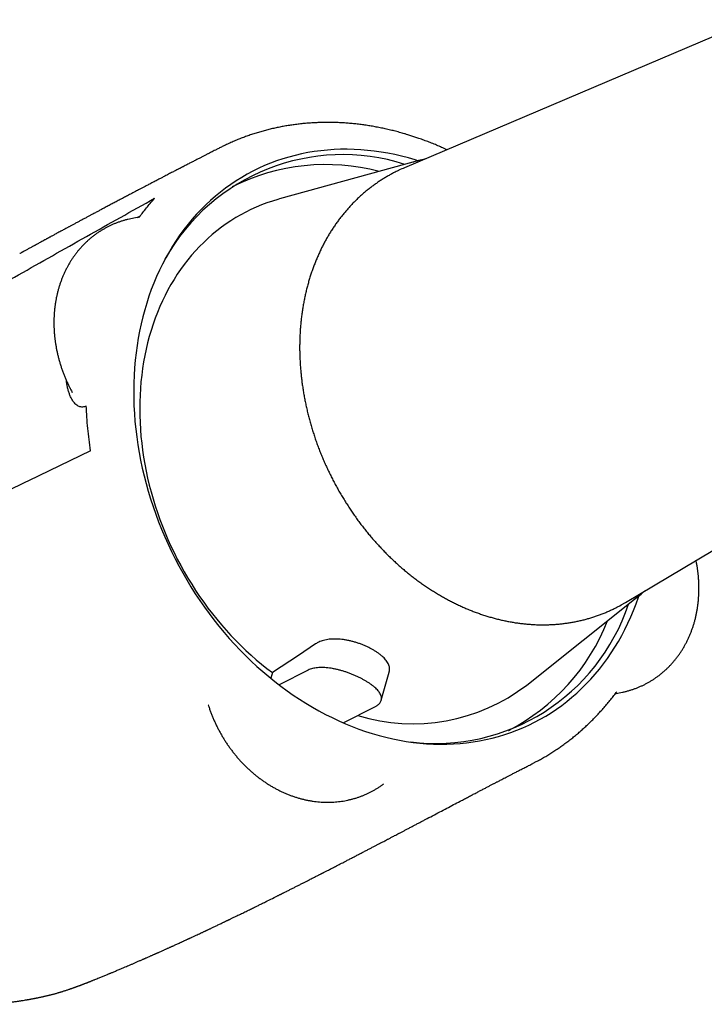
# Model space of a CAD drawing. Header units: millimetres. Extents: x 8 to 1080, y 12 to 906.
# Tile 12 of 76: x 74 to 107, y 826 to 873. Entities that reach past the tile are written whole.
import ezdxf

# ---------------------------------------------------------------- set-up
doc = ezdxf.new("R2010")
doc.units = ezdxf.units.MM

msp = doc.modelspace()

# ---------------------------------------------------------------- linework, layer by layer
at = {"color": 7, "linetype": 'Continuous', "lineweight": 30}
for p, q in [((108.801, 872.659), (92.398, 865.691)), ((93.067, 866.027), (86.519, 864.226)), ((84.358, 864.83), (84.296, 864.798)), ((102.796, 845.233), (118.094, 854.375)), ((98.147, 841.347), (103.462, 845.574)), ((87.864, 842.045), (86.5, 841.352)), ((86.184, 841.929), (86.108, 841.661)), ((91.303, 840.628), (91.679, 841.957)), ((83.169, 840.392), (83.166, 840.404)), ((89.519, 839.566), (91.003, 840.321)), ((97.3, 839.213), (97.361, 839.245))]:
    msp.add_line(p, q, dxfattribs=at)
at = {"color": 7, "linetype": 'Continuous', "lineweight": 30, "flags": 128}
for points in [[(93.03, 866.017), (92.897, 866.058), (92.578, 866.151), (92.258, 866.234), (91.937, 866.308), (91.617, 866.373), (91.297, 866.428), (90.977, 866.473), (90.658, 866.509), (90.34, 866.536), (90.023, 866.553), (89.707, 866.56), (89.392, 866.558), (89.08, 866.546), (88.769, 866.524), (88.46, 866.493), (88.154, 866.453), (87.85, 866.403), (87.549, 866.343), (87.251, 866.274), (86.957, 866.195), (86.665, 866.108), (86.377, 866.011), (86.093, 865.904), (85.813, 865.789), (85.537, 865.664), (85.266, 865.531), (84.999, 865.388), (84.736, 865.237), (84.479, 865.077), (84.227, 864.909), (83.98, 864.732), (83.738, 864.547), (83.502, 864.353), (83.272, 864.152), (83.047, 863.942), (82.829, 863.725), (82.617, 863.5), (82.411, 863.268), (82.212, 863.028), (82.019, 862.781), (81.833, 862.527), (81.654, 862.266), (81.482, 861.999), (81.317, 861.725), (81.16, 861.445), (81.009, 861.158), (80.867, 860.866), (80.731, 860.568), (80.604, 860.265), (80.484, 859.956), (80.372, 859.643), (80.268, 859.324), (80.172, 859.001), (80.084, 858.673), (80.003, 858.342), (79.932, 858.006), (79.868, 857.666), (79.812, 857.323), (79.765, 856.977), (79.726, 856.628), (79.696, 856.276), (79.674, 855.921), (79.66, 855.564), (79.654, 855.205), (79.657, 854.845), (79.669, 854.482), (79.688, 854.119), (79.716, 853.754), (79.753, 853.388), (79.798, 853.022), (79.851, 852.656), (79.912, 852.289), (79.981, 851.923), (80.059, 851.557), (80.145, 851.192), (80.239, 850.828), (80.34, 850.465), (80.45, 850.103), (80.568, 849.743), (80.693, 849.385), (80.826, 849.029), (80.966, 848.676), (81.114, 848.325), (81.27, 847.977), (81.433, 847.633), (81.602, 847.291), (81.779, 846.954), (81.963, 846.62), (82.154, 846.29), (82.351, 845.965), (82.555, 845.644), (82.765, 845.327), (82.982, 845.016), (83.205, 844.71), (83.433, 844.409), (83.668, 844.114), (83.908, 843.825), (84.153, 843.541), (84.404, 843.264), (84.66, 842.993), (84.921, 842.729), (85.186, 842.472), (85.456, 842.221), (85.731, 841.978), (86.01, 841.741), (86.293, 841.512), (86.58, 841.291), (86.87, 841.078), (87.164, 840.872), (87.461, 840.674), (87.761, 840.485), (88.064, 840.304), (88.369, 840.131)], [(86.519, 864.226), (86.44, 864.203), (86.18, 864.124), (85.923, 864.037), (85.669, 863.941), (85.418, 863.838), (85.172, 863.726), (84.929, 863.606), (84.691, 863.478), (84.456, 863.342), (84.226, 863.198), (84.001, 863.047), (83.78, 862.888), (83.565, 862.722), (83.354, 862.548), (83.148, 862.367), (82.948, 862.179), (82.753, 861.984), (82.564, 861.782), (82.38, 861.574), (82.203, 861.359), (82.031, 861.137), (81.865, 860.909), (81.706, 860.675), (81.553, 860.435), (81.406, 860.19), (81.266, 859.938), (81.132, 859.682), (81.005, 859.42), (80.885, 859.153), (80.772, 858.881), (80.665, 858.604), (80.566, 858.323), (80.474, 858.037), (80.389, 857.748), (80.311, 857.454), (80.24, 857.157), (80.177, 856.856), (80.121, 856.552), (80.072, 856.245), (80.031, 855.935), (79.997, 855.622), (79.971, 855.307), (79.952, 854.989), (79.941, 854.669), (79.937, 854.348), (79.941, 854.025), (79.953, 853.701), (79.971, 853.375), (79.998, 853.049), (80.032, 852.722), (80.073, 852.394), (80.122, 852.066), (80.178, 851.738), (80.241, 851.411), (80.312, 851.084), (80.39, 850.757), (80.475, 850.431), (80.567, 850.107), (80.667, 849.784), (80.773, 849.462), (80.887, 849.142), (81.007, 848.824), (81.134, 848.508), (81.268, 848.195), (81.408, 847.885), (81.555, 847.577), (81.708, 847.272), (81.868, 846.971), (82.033, 846.673), (82.205, 846.378), (82.383, 846.088), (82.567, 845.802), (82.756, 845.52), (82.951, 845.242), (83.151, 844.97), (83.357, 844.702), (83.568, 844.439), (83.783, 844.181), (84.004, 843.929), (84.23, 843.682), (84.46, 843.441), (84.694, 843.206), (84.933, 842.977), (85.175, 842.755), (85.422, 842.538), (85.672, 842.329), (85.926, 842.126), (86.184, 841.929)], [(88.369, 840.131), (88.677, 839.966), (88.988, 839.811), (89.3, 839.664), (89.614, 839.526), (89.929, 839.396), (90.246, 839.276), (90.564, 839.165), (90.883, 839.063), (91.202, 838.971), (91.522, 838.887), (91.843, 838.814), (92.163, 838.749), (92.483, 838.694), (92.803, 838.648), (93.122, 838.612), (93.44, 838.586), (93.757, 838.569), (94.073, 838.562), (94.388, 838.564), (94.7, 838.576), (95.011, 838.598), (95.32, 838.629), (95.626, 838.669), (95.93, 838.719), (96.231, 838.779), (96.529, 838.848), (96.823, 838.926), (97.115, 839.014), (97.403, 839.111), (97.687, 839.218), (97.967, 839.333), (98.243, 839.458), (98.514, 839.591), (98.781, 839.733), (99.044, 839.885), (99.301, 840.045), (99.553, 840.213), (99.8, 840.39), (100.042, 840.575), (100.278, 840.769), (100.508, 840.97), (100.733, 841.18), (100.951, 841.397), (101.163, 841.622), (101.369, 841.854), (101.568, 842.094), (101.761, 842.341), (101.947, 842.595), (102.126, 842.856), (102.298, 843.123), (102.463, 843.397), (102.62, 843.677), (102.771, 843.963), (102.913, 844.256), (103.049, 844.553), (103.176, 844.857), (103.296, 845.165), (103.408, 845.479), (103.432, 845.551)], [(102.529, 845.08), (102.593, 845.115), (102.796, 845.233)], [(88.215, 843.284), (87.403, 842.743), (86.184, 841.929)]]:
    msp.add_lwpolyline(points, dxfattribs=at)
at = {"color": 7, "linetype": 'Continuous', "lineweight": 30}
for centre, radius, start, end in [((89.493, 856.736), 9.571, 72.2014, 150.9236), ((95.052, 858.813), 7.483, 102.9775, 107.9439), ((88.698, 856.02), 9.82, 75.2121, 116.6445), ((95.232, 859.02), 7.248, 113.0174, 115.2996), ((98.801, 851.435), 7.488, 306.2116, 310.9044), ((93.849, 848.165), 9.572, 262.9673, 341.6745), ((92.797, 847.948), 9.827, 297.2543, 338.6559), ((92.802, 848.269), 8.746, 252.745, 307.6761)]:
    msp.add_arc(centre, radius, start, end, dxfattribs=at)
for points, knots in [([(92.424, 867.282), (92.417, 867.284), (92.329, 867.311), (92.16, 867.358), (91.918, 867.422), (91.675, 867.482), (91.433, 867.536), (91.192, 867.586), (90.951, 867.631), (90.713, 867.671), (90.474, 867.706), (90.235, 867.737), (89.994, 867.764), (89.754, 867.785), (89.514, 867.802), (89.275, 867.814), (89.036, 867.822), (88.798, 867.825), (88.561, 867.822), (88.325, 867.816), (88.089, 867.804), (87.854, 867.788), (87.62, 867.767), (87.387, 867.742), (87.155, 867.711), (86.924, 867.677), (86.695, 867.637), (86.468, 867.593), (86.242, 867.545), (86.019, 867.492), (85.796, 867.434), (85.576, 867.372), (85.357, 867.305), (85.139, 867.233), (84.923, 867.158), (84.709, 867.077), (84.496, 866.992), (84.284, 866.903), (84.075, 866.809), (83.878, 866.715), (83.75, 866.651), (83.691, 866.621)], [0, 0, 0, 0, 0.002524, 0.029361, 0.056183, 0.082968, 0.109692, 0.136335, 0.162874, 0.189234, 0.215107, 0.241707, 0.268255, 0.294758, 0.321222, 0.347653, 0.374059, 0.400446, 0.426821, 0.453191, 0.479563, 0.505942, 0.532335, 0.558697, 0.585056, 0.611364, 0.637602, 0.663781, 0.689913, 0.716011, 0.742085, 0.76815, 0.794216, 0.820292, 0.84639, 0.872523, 0.898703, 0.925011, 0.951076, 0.977194, 1, 1, 1, 1]), ([(94.393, 866.538), (94.349, 866.559), (94.227, 866.615), (94.025, 866.703), (93.789, 866.803), (93.552, 866.897), (93.314, 866.988), (93.093, 867.067), (92.885, 867.138), (92.693, 867.2), (92.539, 867.248), (92.45, 867.274), (92.426, 867.281)], [0, 0, 0, 0, 0.068632, 0.189486, 0.310315, 0.431105, 0.551841, 0.672509, 0.766989, 0.864417, 0.962965, 1, 1, 1, 1]), ([(83.691, 866.621), (83.666, 866.608), (83.602, 866.575), (83.502, 866.524), (83.395, 866.47), (83.305, 866.423), (83.23, 866.385), (83.169, 866.354), (83.114, 866.325), (83.059, 866.297), (83.003, 866.268), (82.943, 866.238), (82.883, 866.207), (82.822, 866.176), (82.76, 866.144), (82.693, 866.109), (82.62, 866.072), (82.543, 866.032), (82.465, 865.992), (82.391, 865.954), (82.322, 865.918), (82.245, 865.878), (82.163, 865.836), (82.078, 865.792), (82.009, 865.757), (81.955, 865.729), (81.913, 865.707), (81.874, 865.687), (81.839, 865.669), (81.803, 865.65), (81.762, 865.629), (81.708, 865.601), (81.641, 865.566), (81.566, 865.527), (81.481, 865.483), (81.392, 865.437), (81.299, 865.389), (81.21, 865.342), (81.125, 865.298), (81.049, 865.259), (80.979, 865.222), (80.911, 865.187), (80.837, 865.148), (80.754, 865.105), (80.663, 865.057), (80.565, 865.006), (80.462, 864.952), (80.363, 864.901), (80.275, 864.855), (80.2, 864.816), (80.134, 864.781), (80.072, 864.749), (80.012, 864.717), (79.95, 864.684), (79.874, 864.645), (79.784, 864.597), (79.677, 864.541), (79.568, 864.484), (79.462, 864.428), (79.363, 864.376), (79.269, 864.327), (79.174, 864.276), (79.075, 864.224), (78.944, 864.155), (78.783, 864.07), (78.595, 863.97), (78.408, 863.871), (78.256, 863.79), (78.142, 863.73), (78.068, 863.69), (77.998, 863.653), (77.927, 863.615), (77.852, 863.575), (77.771, 863.532), (77.677, 863.482), (77.569, 863.424), (77.444, 863.357), (77.331, 863.297), (77.234, 863.245), (77.159, 863.205), (77.092, 863.168), (77.024, 863.132), (76.956, 863.096), (76.886, 863.058), (76.819, 863.022), (76.755, 862.987), (76.697, 862.956), (76.645, 862.928), (76.598, 862.903), (76.546, 862.875), (76.487, 862.843), (76.418, 862.806), (76.342, 862.765), (76.261, 862.721), (76.176, 862.675), (76.09, 862.629), (76.008, 862.584), (75.933, 862.544), (75.869, 862.509), (75.812, 862.479), (75.764, 862.452), (75.721, 862.429), (75.687, 862.411), (75.662, 862.397), (75.642, 862.386), (75.619, 862.374), (75.591, 862.358), (75.555, 862.339), (75.515, 862.317), (75.454, 862.284), (75.378, 862.242), (75.291, 862.195), (75.213, 862.153), (75.145, 862.116), (75.094, 862.088), (75.058, 862.068), (75.032, 862.054), (75.003, 862.038), (74.966, 862.018), (74.923, 861.995), (74.876, 861.969), (74.82, 861.938), (74.758, 861.905), (74.69, 861.867), (74.624, 861.831), (74.563, 861.798), (74.52, 861.774), (74.493, 861.759), (74.478, 861.751), (74.464, 861.744), (74.451, 861.736), (74.434, 861.727), (74.411, 861.714), (74.378, 861.696), (74.337, 861.674), (74.307, 861.657), (74.292, 861.649)], [0, 0, 0, 0, 0.008042, 0.020938, 0.032626, 0.043107, 0.050495, 0.057138, 0.063035, 0.06848, 0.074967, 0.081467, 0.08798, 0.094507, 0.101108, 0.108318, 0.116256, 0.124878, 0.133353, 0.141371, 0.148931, 0.156033, 0.166268, 0.175416, 0.183706, 0.188553, 0.193066, 0.197245, 0.201091, 0.204629, 0.208689, 0.214657, 0.221904, 0.230367, 0.239043, 0.249196, 0.259157, 0.268928, 0.278197, 0.28642, 0.293587, 0.300548, 0.308381, 0.317336, 0.32728, 0.337791, 0.348839, 0.360423, 0.369306, 0.377296, 0.384394, 0.390668, 0.396997, 0.403643, 0.410624, 0.421151, 0.432591, 0.444693, 0.456082, 0.466553, 0.476159, 0.486201, 0.496836, 0.507895, 0.528037, 0.547913, 0.56774, 0.587687, 0.596143, 0.60394, 0.61109, 0.618399, 0.626378, 0.634974, 0.643949, 0.656206, 0.66928, 0.683464, 0.692069, 0.699961, 0.707083, 0.713436, 0.721299, 0.728625, 0.735596, 0.742247, 0.749045, 0.7538, 0.758689, 0.763898, 0.77008, 0.777293, 0.785537, 0.794051, 0.803006, 0.812344, 0.821078, 0.828849, 0.835656, 0.8415, 0.846495, 0.85099, 0.855009, 0.857055, 0.858953, 0.861207, 0.864184, 0.867883, 0.872305, 0.877011, 0.887026, 0.896127, 0.904315, 0.911463, 0.917416, 0.920235, 0.922704, 0.925647, 0.929446, 0.934103, 0.939196, 0.94429, 0.951427, 0.958568, 0.9657, 0.972137, 0.977495, 0.979189, 0.980737, 0.982141, 0.983401, 0.984977, 0.987242, 0.990796, 0.995305, 1, 1, 1, 1]), ([(92.132, 865.571), (92.117, 865.564), (92.045, 865.53), (91.918, 865.466), (91.752, 865.379), (91.588, 865.286), (91.426, 865.19), (91.267, 865.089), (91.111, 864.984), (90.956, 864.875), (90.805, 864.762), (90.656, 864.645), (90.51, 864.524), (90.367, 864.4), (90.226, 864.271), (90.089, 864.138), (89.954, 864.002), (89.822, 863.862), (89.694, 863.718), (89.568, 863.571), (89.446, 863.42), (89.327, 863.266), (89.212, 863.109), (89.099, 862.948), (88.99, 862.784), (88.885, 862.616), (88.783, 862.446), (88.684, 862.272), (88.59, 862.096), (88.498, 861.917), (88.411, 861.734), (88.327, 861.549), (88.246, 861.362), (88.17, 861.172), (88.097, 860.979), (88.028, 860.784), (87.963, 860.586), (87.912, 860.419), (87.883, 860.317), (87.873, 860.282)], [0, 0, 0, 0, 0.007457, 0.035351, 0.063245, 0.091138, 0.119032, 0.146926, 0.174822, 0.20272, 0.230619, 0.258522, 0.286427, 0.314335, 0.342247, 0.370164, 0.398084, 0.426009, 0.453938, 0.481873, 0.509812, 0.537756, 0.565706, 0.593661, 0.621621, 0.649586, 0.677556, 0.705531, 0.733511, 0.761497, 0.789486, 0.817481, 0.84548, 0.873483, 0.90149, 0.929501, 0.957515, 0.985533, 1, 1, 1, 1]), ([(71.076, 858.849), (72.129, 859.45), (74.236, 860.652), (77.423, 862.453), (79.568, 863.654), (80.641, 864.255)], [0, 0, 0, 0, 0.333329, 0.666661, 1, 1, 1, 1]), ([(79.971, 863.431), (80.024, 863.502), (80.131, 863.644), (80.297, 863.852), (80.467, 864.056), (80.582, 864.189), (80.641, 864.255), (80.641, 864.255)], [0, 0, 0, 0, 0.249774, 0.49963, 0.749746, 0.999954, 1, 1, 1, 1]), ([(79.942, 863.358), (79.9, 863.353), (79.808, 863.343), (79.669, 863.32), (79.525, 863.293), (79.383, 863.261), (79.242, 863.224), (79.103, 863.183), (78.965, 863.137), (78.829, 863.087), (78.696, 863.032), (78.564, 862.973), (78.434, 862.909), (78.307, 862.841), (78.182, 862.769), (78.059, 862.693), (77.939, 862.613), (77.822, 862.528), (77.707, 862.44), (77.595, 862.348), (77.486, 862.252), (77.38, 862.152), (77.277, 862.048), (77.177, 861.941), (77.081, 861.83), (76.987, 861.716), (76.897, 861.598), (76.811, 861.477), (76.728, 861.353), (76.648, 861.226), (76.573, 861.095), (76.501, 860.962), (76.432, 860.826), (76.368, 860.687), (76.308, 860.546), (76.251, 860.402), (76.199, 860.255), (76.151, 860.107), (76.106, 859.956), (76.066, 859.803), (76.031, 859.648), (75.999, 859.492), (75.972, 859.334), (75.949, 859.174), (75.931, 859.013), (75.916, 858.851), (75.907, 858.688), (75.901, 858.524), (75.9, 858.36), (75.903, 858.194), (75.911, 858.029), (75.923, 857.862), (75.939, 857.696), (75.96, 857.53), (75.985, 857.363), (76.014, 857.197), (76.047, 857.031), (76.085, 856.866), (76.127, 856.702), (76.173, 856.538), (76.223, 856.375), (76.277, 856.213), (76.335, 856.052), (76.397, 855.893), (76.463, 855.735), (76.532, 855.578), (76.606, 855.423), (76.683, 855.27), (76.737, 855.168), (76.765, 855.118), (76.766, 855.117)], [0, 0, 0, 0, 0.012794, 0.027444, 0.042063, 0.056655, 0.07122, 0.085763, 0.100286, 0.114791, 0.129282, 0.143762, 0.158234, 0.172701, 0.187166, 0.201631, 0.216101, 0.230577, 0.245065, 0.259565, 0.274082, 0.288619, 0.303177, 0.31776, 0.332369, 0.347007, 0.361675, 0.376376, 0.39111, 0.405879, 0.420682, 0.435521, 0.450396, 0.465306, 0.480252, 0.495232, 0.510246, 0.525292, 0.54037, 0.555477, 0.570613, 0.585776, 0.600963, 0.616174, 0.631405, 0.646656, 0.661925, 0.67721, 0.692509, 0.70782, 0.723142, 0.738474, 0.753815, 0.769163, 0.784517, 0.799876, 0.81524, 0.830607, 0.845978, 0.861351, 0.876727, 0.892104, 0.907483, 0.922864, 0.938246, 0.95363, 0.969014, 0.9844, 0.999788, 1, 1, 1, 1]), ([(79.82, 863.343), (79.841, 863.356), (79.894, 863.391), (79.941, 863.416), (79.971, 863.431)], [0, 0, 0, 0, 0.383021, 1, 1, 1, 1]), ([(87.873, 860.282), (87.863, 860.247), (87.834, 860.143), (87.789, 859.971), (87.74, 859.765), (87.695, 859.557), (87.653, 859.347), (87.616, 859.136), (87.583, 858.922), (87.554, 858.708), (87.529, 858.492), (87.508, 858.274), (87.491, 858.055), (87.478, 857.835), (87.469, 857.614), (87.464, 857.392), (87.463, 857.169), (87.467, 856.945), (87.474, 856.72), (87.486, 856.495), (87.502, 856.269), (87.521, 856.043), (87.545, 855.817), (87.573, 855.59), (87.605, 855.363), (87.641, 855.136), (87.681, 854.909), (87.724, 854.683), (87.772, 854.456), (87.824, 854.23), (87.88, 854.004), (87.939, 853.779), (88.003, 853.554), (88.07, 853.331), (88.141, 853.107), (88.216, 852.885), (88.295, 852.664), (88.378, 852.444), (88.464, 852.225), (88.554, 852.007), (88.647, 851.791), (88.744, 851.576), (88.845, 851.363), (88.949, 851.151), (89.056, 850.941), (89.167, 850.733), (89.281, 850.527), (89.399, 850.322), (89.52, 850.12), (89.644, 849.92), (89.771, 849.722), (89.901, 849.527), (90.035, 849.334), (90.171, 849.143), (90.31, 848.955), (90.452, 848.769), (90.597, 848.587), (90.745, 848.407), (90.896, 848.23), (91.049, 848.056), (91.205, 847.885), (91.363, 847.717), (91.523, 847.552), (91.686, 847.39), (91.852, 847.232), (92.019, 847.077), (92.189, 846.925), (92.361, 846.777), (92.535, 846.633), (92.711, 846.492), (92.888, 846.355), (93.068, 846.222), (93.249, 846.092), (93.432, 845.966), (93.616, 845.845), (93.802, 845.727), (93.989, 845.613), (94.178, 845.503), (94.368, 845.397), (94.559, 845.296), (94.752, 845.199), (94.945, 845.105), (95.139, 845.017), (95.334, 844.932), (95.53, 844.852), (95.726, 844.776), (95.923, 844.705), (96.121, 844.638), (96.319, 844.575), (96.518, 844.517), (96.716, 844.464), (96.915, 844.415), (97.114, 844.371), (97.313, 844.331), (97.512, 844.296), (97.711, 844.265), (97.909, 844.239), (98.107, 844.218), (98.305, 844.202), (98.502, 844.19), (98.699, 844.182), (98.895, 844.18), (99.091, 844.182), (99.285, 844.189), (99.479, 844.2), (99.671, 844.216), (99.863, 844.237), (100.053, 844.262), (100.242, 844.292), (100.43, 844.326), (100.616, 844.366), (100.801, 844.409), (100.985, 844.457), (101.166, 844.51), (101.346, 844.568), (101.525, 844.629), (101.701, 844.696), (101.876, 844.766), (102.048, 844.841), (102.219, 844.921), (102.378, 845), (102.48, 845.054), (102.526, 845.079)], [0, 0, 0, 0, 0.0044414, 0.0128199, 0.021199, 0.0295789, 0.0379595, 0.0463408, 0.0547227, 0.0631052, 0.0714883, 0.0798718, 0.0882558, 0.0966403, 0.105025, 0.1134101, 0.1217955, 0.1301812, 0.1385671, 0.1469532, 0.1553395, 0.1637259, 0.1721124, 0.1804991, 0.1888858, 0.1972727, 0.2056596, 0.2140465, 0.2224335, 0.2308205, 0.2392075, 0.2475946, 0.2559817, 0.2643687, 0.2727558, 0.2811429, 0.28953, 0.2979171, 0.3063042, 0.3146913, 0.3230784, 0.3314655, 0.3398526, 0.3482397, 0.3566269, 0.365014, 0.3734012, 0.3817884, 0.3901757, 0.3985629, 0.4069502, 0.4153375, 0.4237249, 0.4321123, 0.4404997, 0.4488872, 0.4572747, 0.4656622, 0.4740497, 0.4824373, 0.4908249, 0.4992125, 0.5076001, 0.5159877, 0.5243752, 0.5327628, 0.5411503, 0.5495377, 0.557925, 0.5663122, 0.5746993, 0.5830863, 0.5914731, 0.5998596, 0.6082459, 0.616632, 0.6250177, 0.6334031, 0.641788, 0.6501726, 0.6585566, 0.6669401, 0.675323, 0.6837053, 0.6920869, 0.7004677, 0.7088477, 0.7172269, 0.7256051, 0.7339823, 0.7423585, 0.7507335, 0.7591074, 0.76748, 0.7758514, 0.7842214, 0.79259, 0.8009572, 0.8093228, 0.817687, 0.8260497, 0.8344107, 0.8427702, 0.8511281, 0.8594844, 0.8678391, 0.8761923, 0.884544, 0.8928941, 0.9012429, 0.9095902, 0.9179363, 0.9262811, 0.9346249, 0.9429676, 0.9513094, 0.9596504, 0.9679907, 0.9763305, 0.9846699, 0.993009, 1, 1, 1, 1]), ([(77.425, 854.479), (77.396, 854.466), (77.337, 854.441), (77.25, 854.427), (77.166, 854.432), (77.085, 854.455), (77.008, 854.494), (76.934, 854.549), (76.864, 854.62), (76.798, 854.706), (76.739, 854.803), (76.681, 854.918), (76.627, 855.053), (76.578, 855.208), (76.538, 855.373), (76.508, 855.529), (76.495, 855.632), (76.489, 855.677)], [0, 0, 0, 0, 0.060191, 0.120633, 0.18086, 0.240245, 0.299816, 0.359258, 0.423273, 0.487511, 0.551823, 0.615939, 0.696533, 0.777354, 0.858349, 0.939353, 1, 1, 1, 1]), ([(77.625, 852.373), (77.625, 852.373), (77.599, 852.549), (77.551, 852.9), (77.494, 853.427), (77.451, 853.954), (77.433, 854.304), (77.425, 854.479)], [0, 0, 0, 0, 0.000027, 0.249403, 0.499036, 0.749402, 1, 1, 1, 1]), ([(77.625, 852.373), (76.761, 851.948), (75.031, 851.098), (72.41, 849.887), (69.782, 848.711), (67.152, 847.572), (64.735, 846.555), (62.534, 845.645), (60.547, 844.833), (58.569, 844.035), (56.602, 843.259), (54.649, 842.489), (52.715, 841.715), (51.463, 841.192), (50.835, 840.929)], [0, 0, 0, 0, 0.096327, 0.192866, 0.289453, 0.386009, 0.482581, 0.55624, 0.629926, 0.703659, 0.777462, 0.8514, 0.925542, 1, 1, 1, 1]), ([(102.326, 840.951), (102.337, 840.952), (102.396, 840.96), (102.503, 840.978), (102.647, 841.006), (102.789, 841.039), (102.93, 841.076), (103.069, 841.118), (103.206, 841.164), (103.341, 841.215), (103.475, 841.271), (103.606, 841.33), (103.736, 841.394), (103.863, 841.463), (103.987, 841.535), (104.11, 841.612), (104.229, 841.693), (104.346, 841.778), (104.461, 841.867), (104.572, 841.96), (104.681, 842.056), (104.787, 842.157), (104.889, 842.261), (104.989, 842.368), (105.085, 842.48), (105.178, 842.594), (105.267, 842.712), (105.353, 842.834), (105.436, 842.958), (105.515, 843.086), (105.59, 843.217), (105.662, 843.351), (105.729, 843.487), (105.793, 843.626), (105.853, 843.768), (105.909, 843.913), (105.961, 844.059), (106.009, 844.208), (106.052, 844.359), (106.092, 844.512), (106.127, 844.667), (106.158, 844.824), (106.184, 844.982), (106.207, 845.142), (106.225, 845.303), (106.238, 845.465), (106.248, 845.628), (106.252, 845.792), (106.253, 845.957), (106.249, 846.122), (106.241, 846.288), (106.228, 846.455), (106.211, 846.621), (106.19, 846.787), (106.165, 846.954), (106.14, 847.097), (106.121, 847.184), (106.115, 847.216)], [0, 0, 0, 0, 0.003951, 0.022274, 0.04056, 0.058811, 0.077031, 0.095223, 0.11339, 0.131535, 0.149664, 0.167778, 0.185883, 0.203983, 0.22208, 0.240179, 0.258283, 0.276397, 0.294525, 0.31267, 0.330835, 0.349026, 0.367244, 0.385493, 0.403776, 0.422095, 0.440453, 0.458851, 0.477291, 0.495774, 0.514301, 0.532873, 0.551489, 0.57015, 0.588854, 0.607602, 0.626392, 0.645222, 0.664092, 0.682998, 0.70194, 0.720914, 0.73992, 0.758954, 0.778014, 0.797098, 0.816204, 0.83533, 0.854473, 0.873632, 0.892804, 0.911988, 0.931182, 0.950386, 0.969596, 0.988814, 1, 1, 1, 1]), ([(91.678, 841.957), (91.681, 841.969), (91.693, 842.007), (91.699, 842.074), (91.696, 842.156), (91.677, 842.24), (91.646, 842.324), (91.601, 842.408), (91.544, 842.493), (91.474, 842.577), (91.393, 842.661), (91.3, 842.743), (91.196, 842.824), (91.083, 842.903), (90.96, 842.98), (90.829, 843.053), (90.692, 843.124), (90.548, 843.189), (90.399, 843.251), (90.245, 843.307), (90.089, 843.358), (89.931, 843.402), (89.771, 843.439), (89.612, 843.47), (89.454, 843.493), (89.298, 843.507), (89.145, 843.513), (88.997, 843.511), (88.854, 843.5), (88.718, 843.479), (88.59, 843.45), (88.469, 843.412), (88.368, 843.371), (88.283, 843.328), (88.238, 843.299), (88.215, 843.284)], [0, 0, 0, 0, 0.01424, 0.045584, 0.076816, 0.107959, 0.139213, 0.170467, 0.201611, 0.232923, 0.264346, 0.295769, 0.32708, 0.358488, 0.390007, 0.421527, 0.452934, 0.484325, 0.515828, 0.547332, 0.578723, 0.610128, 0.641646, 0.673163, 0.704568, 0.735943, 0.767431, 0.798918, 0.830292, 0.861492, 0.892804, 0.924116, 0.955317, 0.977658, 1, 1, 1, 1]), ([(91.003, 840.321), (91.022, 840.331), (91.06, 840.351), (91.119, 840.39), (91.178, 840.436), (91.232, 840.492), (91.273, 840.552), (91.301, 840.614), (91.316, 840.68), (91.316, 840.748), (91.304, 840.818), (91.278, 840.89), (91.239, 840.965), (91.187, 841.04), (91.123, 841.117), (91.046, 841.195), (90.958, 841.272), (90.859, 841.35), (90.751, 841.427), (90.633, 841.503), (90.507, 841.578), (90.374, 841.65), (90.235, 841.72), (90.091, 841.786), (89.943, 841.849), (89.791, 841.908), (89.637, 841.962), (89.482, 842.011), (89.326, 842.054), (89.17, 842.092), (89.016, 842.123), (88.865, 842.147), (88.717, 842.163), (88.574, 842.171), (88.436, 842.172), (88.305, 842.164), (88.182, 842.148), (88.068, 842.123), (87.963, 842.09), (87.897, 842.062), (87.866, 842.046), (87.864, 842.045)], [0, 0, 0, 0, 0.017713, 0.035427, 0.061949, 0.088565, 0.115182, 0.141705, 0.168319, 0.195026, 0.221734, 0.248349, 0.275193, 0.302133, 0.329072, 0.355915, 0.382771, 0.409724, 0.436676, 0.46353, 0.490163, 0.516891, 0.543619, 0.570251, 0.596773, 0.62339, 0.650007, 0.67653, 0.703222, 0.730009, 0.756795, 0.783487, 0.81037, 0.837349, 0.864328, 0.891209, 0.918005, 0.944899, 0.971792, 0.998588, 1, 1, 1, 1]), ([(101.152, 839.615), (101.172, 839.634), (101.219, 839.681), (101.295, 839.757), (101.407, 839.873), (101.545, 840.019), (101.708, 840.198), (101.867, 840.381), (102.024, 840.568), (102.178, 840.759), (102.299, 840.914), (102.368, 841.006), (102.387, 841.033)], [0, 0, 0, 0, 0.04486, 0.109423, 0.173979, 0.302202, 0.430534, 0.559197, 0.688251, 0.817758, 0.947781, 1, 1, 1, 1]), ([(102.386, 841.03), (102.386, 841.03), (102.385, 841.029), (102.384, 841.028), (102.383, 841.027)], [0, 0, 0, 0, 0.12741, 1, 1, 1, 1]), ([(83.166, 840.403), (83.173, 840.379), (83.197, 840.301), (83.243, 840.17), (83.302, 840.01), (83.365, 839.851), (83.431, 839.693), (83.502, 839.537), (83.577, 839.383), (83.655, 839.23), (83.737, 839.079), (83.822, 838.931), (83.911, 838.784), (84.003, 838.64), (84.099, 838.498), (84.198, 838.359), (84.301, 838.223), (84.406, 838.089), (84.515, 837.958), (84.626, 837.83), (84.741, 837.705), (84.858, 837.583), (84.978, 837.465), (85.101, 837.35), (85.226, 837.239), (85.354, 837.131), (85.484, 837.027), (85.617, 836.926), (85.751, 836.83), (85.888, 836.737), (86.026, 836.649), (86.166, 836.565), (86.308, 836.485), (86.451, 836.409), (86.596, 836.338), (86.742, 836.271), (86.889, 836.209), (87.038, 836.151), (87.187, 836.098), (87.336, 836.05), (87.487, 836.006), (87.638, 835.967), (87.789, 835.933), (87.941, 835.903), (88.092, 835.879), (88.244, 835.859), (88.395, 835.844), (88.546, 835.834), (88.696, 835.829), (88.846, 835.829), (88.995, 835.833), (89.144, 835.842), (89.291, 835.856), (89.437, 835.875), (89.582, 835.899), (89.726, 835.927), (89.868, 835.96), (90.009, 835.997), (90.148, 836.039), (90.285, 836.085), (90.421, 836.136), (90.554, 836.192), (90.686, 836.252), (90.815, 836.316), (90.942, 836.384), (91.067, 836.457), (91.189, 836.534), (91.307, 836.613), (91.382, 836.669), (91.419, 836.696)], [0, 0, 0, 0, 0.006677, 0.022046, 0.037416, 0.052788, 0.068162, 0.083536, 0.098912, 0.114289, 0.129668, 0.145048, 0.160429, 0.175812, 0.191196, 0.206581, 0.221967, 0.237355, 0.252743, 0.268131, 0.283519, 0.298907, 0.314294, 0.329678, 0.34506, 0.360438, 0.375811, 0.391178, 0.406537, 0.421888, 0.437227, 0.452555, 0.467868, 0.483165, 0.498444, 0.513703, 0.528939, 0.544152, 0.559338, 0.574497, 0.589625, 0.604722, 0.619786, 0.634815, 0.649809, 0.664766, 0.679687, 0.69457, 0.709415, 0.724223, 0.738995, 0.753731, 0.768432, 0.7831, 0.797736, 0.812342, 0.826921, 0.841474, 0.856005, 0.870517, 0.885011, 0.899491, 0.913961, 0.928423, 0.942881, 0.957337, 0.971795, 0.986256, 1, 1, 1, 1]), ([(98.479, 837.68), (98.517, 837.7), (98.624, 837.754), (98.795, 837.847), (98.993, 837.96), (99.189, 838.077), (99.382, 838.198), (99.573, 838.324), (99.761, 838.453), (99.947, 838.587), (100.131, 838.725), (100.312, 838.867), (100.49, 839.013), (100.665, 839.163), (100.838, 839.317), (101, 839.467), (101.102, 839.567), (101.149, 839.613)], [0, 0, 0, 0, 0.039348, 0.108583, 0.177753, 0.24689, 0.316028, 0.385188, 0.454405, 0.52371, 0.593219, 0.662448, 0.731867, 0.801456, 0.871165, 0.940941, 1, 1, 1, 1]), ([(77.81, 827.477), (77.814, 827.479), (77.851, 827.494), (77.923, 827.523), (78.017, 827.561), (78.104, 827.597), (78.184, 827.63), (78.263, 827.662), (78.341, 827.694), (78.409, 827.722), (78.466, 827.746), (78.512, 827.765), (78.556, 827.783), (78.602, 827.803), (78.659, 827.827), (78.727, 827.855), (78.804, 827.887), (78.884, 827.921), (78.964, 827.954), (79.042, 827.987), (79.117, 828.019), (79.206, 828.057), (79.309, 828.101), (79.427, 828.151), (79.547, 828.202), (79.671, 828.256), (79.78, 828.303), (79.871, 828.342), (79.942, 828.373), (80.009, 828.403), (80.064, 828.426), (80.104, 828.444), (80.137, 828.458), (80.171, 828.473), (80.212, 828.491), (80.264, 828.514), (80.325, 828.541), (80.391, 828.57), (80.452, 828.597), (80.509, 828.622), (80.561, 828.645), (80.607, 828.665), (80.647, 828.683), (80.682, 828.699), (80.717, 828.714), (80.756, 828.732), (80.805, 828.753), (80.862, 828.779), (80.927, 828.808), (80.997, 828.839), (81.062, 828.868), (81.121, 828.895), (81.174, 828.919), (81.227, 828.942), (81.28, 828.966), (81.331, 828.99), (81.381, 829.012), (81.424, 829.032), (81.461, 829.049), (81.494, 829.064), (81.534, 829.081), (81.584, 829.104), (81.648, 829.133), (81.719, 829.166), (81.799, 829.203), (81.869, 829.235), (81.928, 829.262), (81.973, 829.282), (82.02, 829.304), (82.068, 829.326), (82.116, 829.348), (82.161, 829.369), (82.203, 829.388), (82.238, 829.405), (82.267, 829.418), (82.3, 829.433), (82.343, 829.453), (82.4, 829.48), (82.466, 829.51), (82.546, 829.547), (82.64, 829.591), (82.748, 829.642), (82.839, 829.684), (82.91, 829.718), (82.956, 829.739), (82.997, 829.759), (83.033, 829.775), (83.063, 829.79), (83.091, 829.803), (83.122, 829.817), (83.159, 829.835), (83.202, 829.855), (83.252, 829.879), (83.308, 829.905), (83.368, 829.934), (83.435, 829.966), (83.506, 829.999), (83.581, 830.035), (83.658, 830.072), (83.735, 830.109), (83.813, 830.146), (83.88, 830.178), (83.935, 830.205), (83.977, 830.224), (84.013, 830.242), (84.043, 830.256), (84.069, 830.269), (84.092, 830.28), (84.118, 830.292), (84.152, 830.309), (84.196, 830.33), (84.249, 830.355), (84.309, 830.384), (84.373, 830.416), (84.439, 830.448), (84.522, 830.487), (84.618, 830.534), (84.729, 830.588), (84.837, 830.641), (84.943, 830.693), (85.048, 830.744), (85.149, 830.793), (85.244, 830.84), (85.324, 830.879), (85.392, 830.913), (85.455, 830.944), (85.522, 830.977), (85.597, 831.014), (85.677, 831.053), (85.763, 831.096), (85.851, 831.139), (86.017, 831.222), (86.175, 831.3), (86.324, 831.375), (86.384, 831.405), (86.44, 831.433), (86.49, 831.458), (86.534, 831.48), (86.572, 831.499), (86.604, 831.515), (86.633, 831.529), (86.668, 831.547), (86.713, 831.569), (86.772, 831.599), (86.835, 831.631), (86.901, 831.664), (86.968, 831.698), (87.04, 831.734), (87.114, 831.771), (87.185, 831.807), (87.253, 831.841), (87.323, 831.877), (87.394, 831.913), (87.465, 831.949), (87.531, 831.982), (87.591, 832.012), (87.647, 832.041), (87.705, 832.07), (87.768, 832.103), (87.841, 832.139), (87.923, 832.181), (88.012, 832.227), (88.108, 832.276), (88.199, 832.322), (88.278, 832.362), (88.341, 832.394), (88.394, 832.422), (88.439, 832.445), (88.475, 832.463), (88.502, 832.477), (88.525, 832.489), (88.551, 832.502), (88.584, 832.519), (88.627, 832.541), (88.68, 832.568), (88.744, 832.601), (88.821, 832.641), (88.908, 832.685), (89.002, 832.734), (89.1, 832.784), (89.321, 832.898), (89.564, 833.024), (89.829, 833.161), (89.993, 833.246), (90.157, 833.331), (90.32, 833.416), (90.479, 833.499), (90.632, 833.578), (90.776, 833.654), (90.913, 833.725), (91.04, 833.791), (91.159, 833.853), (91.269, 833.911), (91.37, 833.964), (91.462, 834.012), (91.539, 834.052), (91.602, 834.085), (91.658, 834.114), (91.719, 834.146), (91.785, 834.181), (91.857, 834.219), (91.94, 834.262), (92.035, 834.311), (92.141, 834.368), (92.256, 834.428), (92.38, 834.493), (92.512, 834.562), (92.653, 834.636), (92.797, 834.712), (92.942, 834.788), (93.086, 834.864), (93.229, 834.939), (93.439, 835.049), (93.715, 835.194), (94.053, 835.372), (94.384, 835.546), (94.706, 835.715), (94.983, 835.861), (95.216, 835.983), (95.406, 836.083), (95.589, 836.178), (95.764, 836.27), (95.93, 836.357), (96.088, 836.439), (96.236, 836.517), (96.378, 836.591), (96.487, 836.648), (96.568, 836.69), (96.62, 836.717), (96.672, 836.744), (96.722, 836.771), (96.773, 836.797), (96.832, 836.828), (96.903, 836.864), (96.987, 836.908), (97.082, 836.958), (97.188, 837.013), (97.306, 837.074), (97.435, 837.141), (97.576, 837.214), (97.728, 837.292), (97.889, 837.376), (98.061, 837.464), (98.242, 837.558), (98.383, 837.63), (98.462, 837.671), (98.478, 837.679)], [0, 0, 0, 0, 0.000638, 0.005589, 0.01068, 0.014659, 0.018655, 0.022602, 0.0265, 0.030242, 0.032808, 0.035023, 0.037093, 0.039413, 0.041991, 0.045608, 0.049464, 0.053544, 0.057573, 0.061418, 0.065165, 0.068858, 0.074729, 0.080521, 0.086432, 0.092631, 0.099029, 0.102588, 0.106176, 0.10962, 0.112589, 0.114208, 0.115677, 0.117373, 0.119389, 0.121725, 0.125104, 0.128387, 0.131431, 0.134237, 0.136803, 0.13907, 0.141058, 0.142766, 0.144228, 0.146206, 0.148605, 0.151426, 0.154668, 0.158186, 0.161746, 0.164308, 0.16689, 0.169492, 0.172114, 0.174738, 0.177082, 0.179366, 0.18113, 0.182587, 0.184228, 0.186924, 0.190035, 0.193558, 0.197465, 0.201749, 0.203878, 0.206089, 0.208382, 0.210757, 0.213174, 0.215342, 0.217503, 0.219239, 0.220548, 0.221698, 0.224082, 0.226888, 0.230116, 0.233745, 0.238562, 0.243836, 0.249569, 0.251947, 0.254239, 0.256254, 0.257991, 0.25945, 0.260631, 0.262149, 0.263945, 0.266055, 0.268481, 0.271223, 0.274233, 0.277303, 0.280929, 0.284602, 0.288322, 0.292089, 0.295903, 0.299676, 0.301943, 0.303952, 0.305703, 0.307196, 0.308432, 0.309425, 0.31052, 0.312268, 0.314414, 0.316957, 0.319898, 0.323151, 0.32637, 0.329519, 0.335109, 0.340461, 0.345577, 0.350848, 0.35594, 0.360854, 0.365496, 0.369707, 0.372496, 0.375457, 0.378733, 0.382324, 0.386229, 0.390417, 0.394683, 0.398991, 0.41448, 0.417582, 0.420578, 0.423279, 0.425685, 0.427829, 0.429667, 0.431198, 0.432447, 0.433849, 0.436153, 0.438987, 0.442351, 0.445284, 0.448528, 0.452082, 0.455693, 0.459136, 0.46241, 0.465515, 0.469223, 0.472657, 0.475819, 0.478707, 0.481324, 0.48399, 0.486945, 0.490529, 0.494463, 0.498747, 0.503381, 0.508363, 0.511803, 0.514816, 0.517401, 0.519558, 0.521288, 0.52259, 0.523465, 0.524628, 0.526227, 0.52826, 0.530728, 0.533882, 0.537542, 0.54171, 0.546354, 0.551104, 0.555845, 0.578101, 0.58601, 0.593899, 0.601767, 0.609614, 0.617325, 0.624646, 0.631569, 0.638092, 0.644216, 0.649941, 0.655175, 0.660003, 0.664416, 0.668416, 0.670929, 0.673549, 0.676441, 0.679606, 0.683044, 0.686754, 0.691477, 0.696578, 0.702057, 0.707915, 0.714283, 0.721045, 0.728034, 0.734965, 0.741833, 0.748638, 0.75538, 0.771958, 0.788142, 0.803932, 0.819328, 0.834329, 0.84367, 0.852788, 0.861535, 0.869905, 0.877897, 0.88538, 0.892499, 0.899254, 0.905646, 0.908248, 0.910784, 0.913255, 0.91566, 0.91801, 0.920596, 0.92412, 0.928159, 0.932713, 0.937781, 0.943471, 0.949694, 0.956451, 0.963741, 0.971565, 0.979769, 0.988487, 0.997719, 1, 1, 1, 1]), ([(76.826, 827.1), (76.832, 827.102), (76.849, 827.108), (76.874, 827.117), (76.902, 827.127), (76.934, 827.138), (76.97, 827.151), (77.009, 827.166), (77.051, 827.181), (77.092, 827.196), (77.132, 827.211), (77.168, 827.225), (77.199, 827.237), (77.227, 827.247), (77.252, 827.257), (77.28, 827.267), (77.31, 827.279), (77.345, 827.292), (77.382, 827.307), (77.421, 827.322), (77.458, 827.337), (77.495, 827.351), (77.531, 827.366), (77.563, 827.378), (77.592, 827.39), (77.621, 827.401), (77.658, 827.416), (77.702, 827.434), (77.755, 827.455), (77.793, 827.471), (77.814, 827.479)], [0, 0, 0, 0, 0.021765, 0.051559, 0.079846, 0.112876, 0.15073, 0.193336, 0.237199, 0.280455, 0.322335, 0.359593, 0.391768, 0.418852, 0.445092, 0.470954, 0.501587, 0.536998, 0.576834, 0.614636, 0.655656, 0.690284, 0.725423, 0.763181, 0.784379, 0.811784, 0.847032, 0.890136, 0.941116, 1, 1, 1, 1]), ([(73.12, 826.319), (73.14, 826.322), (73.176, 826.327), (73.227, 826.333), (73.273, 826.339), (73.315, 826.344), (73.354, 826.35), (73.391, 826.354), (73.43, 826.359), (73.472, 826.365), (73.523, 826.372), (73.587, 826.38), (73.658, 826.39), (73.732, 826.4), (73.8, 826.409), (73.869, 826.419), (73.943, 826.429), (74.022, 826.44), (74.105, 826.452), (74.181, 826.464), (74.247, 826.474), (74.302, 826.482), (74.351, 826.49), (74.42, 826.5), (74.51, 826.515), (74.595, 826.529), (74.655, 826.539), (74.695, 826.546), (74.738, 826.553), (74.785, 826.562), (74.837, 826.571), (74.891, 826.581), (74.942, 826.59), (74.987, 826.599), (75.028, 826.607), (75.068, 826.614), (75.109, 826.622), (75.154, 826.631), (75.205, 826.642), (75.263, 826.654), (75.326, 826.667), (75.388, 826.681), (75.454, 826.696), (75.52, 826.711), (75.591, 826.728), (75.654, 826.743), (75.712, 826.758), (75.765, 826.771), (75.819, 826.786), (75.878, 826.801), (75.94, 826.818), (76.003, 826.835), (76.065, 826.853), (76.123, 826.87), (76.178, 826.886), (76.232, 826.903), (76.287, 826.92), (76.344, 826.937), (76.402, 826.956), (76.462, 826.975), (76.523, 826.995), (76.584, 827.016), (76.634, 827.033), (76.673, 827.046), (76.704, 827.057), (76.74, 827.069), (76.782, 827.084), (76.812, 827.095), (76.828, 827.1)], [0, 0, 0, 0, 0.012876, 0.023417, 0.031673, 0.039414, 0.047989, 0.055834, 0.062346, 0.072046, 0.082598, 0.095007, 0.113151, 0.128952, 0.144073, 0.159394, 0.176286, 0.195022, 0.215538, 0.236111, 0.25141, 0.265182, 0.277345, 0.289018, 0.318952, 0.348491, 0.357864, 0.368658, 0.380981, 0.394451, 0.408035, 0.425133, 0.440001, 0.452325, 0.463949, 0.475807, 0.487805, 0.499799, 0.515894, 0.533655, 0.552567, 0.572198, 0.590745, 0.612911, 0.633452, 0.654988, 0.671212, 0.686893, 0.703737, 0.72182, 0.741108, 0.760695, 0.779716, 0.797403, 0.813883, 0.82969, 0.845614, 0.862603, 0.879804, 0.897016, 0.914697, 0.932392, 0.949555, 0.957228, 0.965385, 0.97522, 0.986756, 1, 1, 1, 1])]:
    msp.add_open_spline(points, degree=3, knots=knots, dxfattribs=at)

doc.saveas('drawing.dxf')
